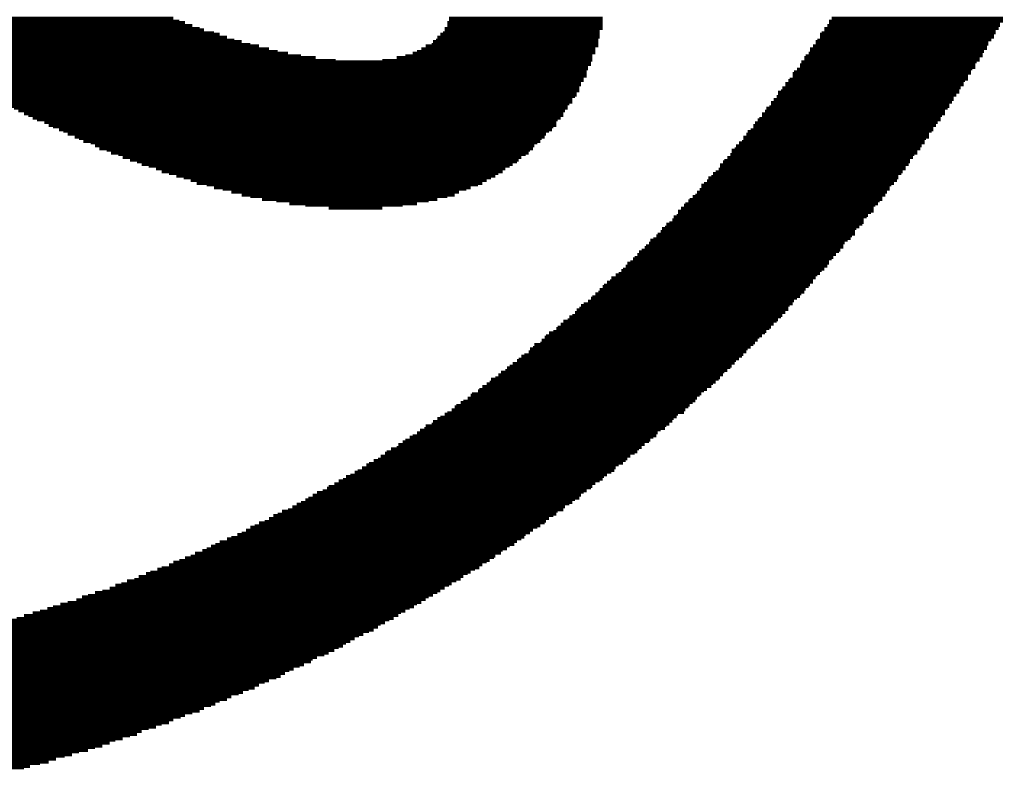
# Model space of a CAD drawing. Extents: x -1.3 to 24.2, y -3.9 to 39.2.
# Tile 29 of 53: x 12.2 to 13.9, y 13.8 to 15.1. Entities that reach past the tile are written whole.
import ezdxf

# ---------------------------------------------------------------- set-up
doc = ezdxf.new("R2010")
doc.units = 0
doc.layers.add('SMART_DOF_6_CLICK_V100_GTO', color=14, linetype='CONTINUOUS')

msp = doc.modelspace()

# ---------------------------------------------------------------- linework, layer by layer
at = {"layer": 'SMART_DOF_6_CLICK_V100_GTO', "const_width": 0.00508}
for points in [[(11.9126, 15.14094), (12.4714, 15.14094)], [(12.954, 15.14094), (13.22324, 15.14094)], [(13.62456, 15.14094), (13.92428, 15.14094)], [(11.91768, 15.13586), (12.48156, 15.13586)], [(11.9253, 15.13332), (12.49172, 15.13332)], [(11.92784, 15.12824), (12.50442, 15.12824)], [(11.938, 15.12316), (12.51712, 15.12316)], [(12.94638, 15.12316), (13.22324, 15.12316)], [(12.95146, 15.13332), (13.22324, 15.13332)], [(12.95146, 15.12824), (13.22324, 15.12824)], [(12.954, 15.13586), (13.22324, 15.13586)], [(13.61186, 15.12316), (13.91666, 15.12316)], [(13.61694, 15.12824), (13.9192, 15.12824)], [(13.61948, 15.13586), (13.92428, 15.13586)], [(13.61948, 15.13332), (13.9192, 15.13332)], [(11.94562, 15.12062), (12.52474, 15.12062)], [(11.94816, 15.11554), (12.54252, 15.11554)], [(11.95832, 15.113), (12.55268, 15.113)], [(11.96594, 15.10792), (12.56538, 15.10792)], [(12.93368, 15.10792), (13.21816, 15.10792)], [(12.93876, 15.113), (13.21816, 15.113)], [(12.94384, 15.11554), (13.21816, 15.11554)], [(12.94638, 15.12062), (13.21816, 15.12062)], [(13.60424, 15.113), (13.90904, 15.113)], [(13.60424, 15.10792), (13.90904, 15.10792)], [(13.60678, 15.11554), (13.91158, 15.11554)], [(13.61186, 15.12062), (13.91158, 15.12062)], [(11.96848, 15.10284), (12.57808, 15.10284)], [(11.97864, 15.1003), (12.59078, 15.1003)], [(11.98626, 15.09522), (12.60602, 15.09522)], [(11.9888, 15.09268), (12.62126, 15.09268)], [(12.91336, 15.09268), (13.21562, 15.09268)], [(12.92352, 15.09522), (13.21562, 15.09522)], [(12.92606, 15.1003), (13.21562, 15.1003)], [(12.93114, 15.10284), (13.21562, 15.10284)], [(13.59154, 15.09268), (13.89634, 15.09268)], [(13.59662, 15.1003), (13.89888, 15.1003)], [(13.59662, 15.09522), (13.89888, 15.09522)], [(13.59916, 15.10284), (13.90396, 15.10284)], [(11.99896, 15.0876), (12.63904, 15.0876)], [(12.00658, 15.08252), (12.65428, 15.08252)], [(12.0142, 15.07998), (12.67206, 15.07998)], [(12.01928, 15.0749), (12.69492, 15.0749)], [(12.0269, 15.07236), (12.72032, 15.07236)], [(12.86256, 15.07236), (13.20546, 15.07236)], [(12.8778, 15.0749), (13.20546, 15.0749)], [(12.8905, 15.07998), (13.21054, 15.07998)], [(12.89812, 15.08252), (13.21054, 15.08252)], [(12.90574, 15.0876), (13.21054, 15.0876)], [(13.5763, 15.07236), (13.88364, 15.07236)], [(13.57884, 15.0749), (13.88872, 15.0749)], [(13.58392, 15.07998), (13.88872, 15.07998)], [(13.58646, 15.0876), (13.89634, 15.0876)], [(13.58646, 15.08252), (13.89126, 15.08252)], [(12.03452, 15.06728), (12.75588, 15.06728)], [(12.04214, 15.06474), (13.20292, 15.06474)], [(12.04722, 15.05966), (13.20292, 15.05966)], [(12.05484, 15.05458), (13.19784, 15.05458)], [(12.83716, 15.06728), (13.20546, 15.06728)], [(13.56868, 15.05966), (13.87602, 15.05966)], [(13.56868, 15.05458), (13.87602, 15.05458)], [(13.57122, 15.06474), (13.87856, 15.06474)], [(13.5763, 15.06728), (13.88364, 15.06728)], [(12.06246, 15.05204), (13.19784, 15.05204)], [(12.07008, 15.04696), (13.1953, 15.04696)], [(12.08024, 15.04442), (13.1953, 15.04442)], [(12.08278, 15.03934), (13.1953, 15.03934)], [(13.55598, 15.04442), (13.8684, 15.04442)], [(13.55598, 15.03934), (13.86332, 15.03934)], [(13.55852, 15.04696), (13.8684, 15.04696)], [(13.5636, 15.05204), (13.87094, 15.05204)], [(12.0904, 15.03426), (13.19022, 15.03426)], [(12.10056, 15.03172), (13.19022, 15.03172)], [(12.10818, 15.02664), (13.18514, 15.02664)], [(12.1158, 15.0241), (13.18514, 15.0241)], [(13.54328, 15.02664), (13.8557, 15.02664)], [(13.54328, 15.0241), (13.8557, 15.0241)], [(13.54836, 15.03172), (13.85824, 15.03172)], [(13.5509, 15.03426), (13.86332, 15.03426)], [(12.12342, 15.01902), (13.1826, 15.01902)], [(12.13104, 15.01394), (13.1826, 15.01394)], [(12.13612, 15.0114), (13.17752, 15.0114)], [(12.14374, 15.00632), (13.17752, 15.00632)], [(12.15136, 15.00378), (13.17498, 15.00378)], [(13.52804, 15.00378), (13.83792, 15.00378)], [(13.53058, 15.0114), (13.84808, 15.0114)], [(13.53058, 15.00632), (13.843, 15.00632)], [(13.53566, 15.01394), (13.84808, 15.01394)], [(13.5382, 15.01902), (13.85062, 15.01902)], [(12.15898, 14.9987), (13.1699, 14.9987)], [(12.16914, 14.99362), (13.1699, 14.99362)], [(12.17676, 14.99108), (13.16482, 14.99108)], [(12.18438, 14.986), (13.16228, 14.986)], [(13.51534, 14.986), (13.8303, 14.986)], [(13.51788, 14.99362), (13.83538, 14.99362)], [(13.51788, 14.99108), (13.8303, 14.99108)], [(13.52296, 14.9987), (13.83792, 14.9987)], [(12.192, 14.98346), (13.16228, 14.98346)], [(12.19962, 14.97838), (13.1572, 14.97838)], [(12.20978, 14.9733), (13.15466, 14.9733)], [(12.2174, 14.97076), (13.15466, 14.97076)], [(13.50264, 14.9733), (13.82268, 14.9733)], [(13.50264, 14.97076), (13.8176, 14.97076)], [(13.50772, 14.97838), (13.82268, 14.97838)], [(13.51026, 14.98346), (13.82776, 14.98346)], [(12.22502, 14.96568), (13.14958, 14.96568)], [(12.23264, 14.96314), (13.1445, 14.96314)], [(12.24534, 14.95806), (13.14196, 14.95806)], [(12.25296, 14.95298), (13.14196, 14.95298)], [(12.26058, 14.95044), (13.13688, 14.95044)], [(13.4874, 14.95298), (13.80744, 14.95298)], [(13.4874, 14.95044), (13.80236, 14.95044)], [(13.48994, 14.95806), (13.80998, 14.95806)], [(13.49502, 14.96314), (13.81506, 14.96314)], [(13.49756, 14.96568), (13.81506, 14.96568)], [(12.27074, 14.94536), (13.13434, 14.94536)], [(12.27836, 14.94282), (13.12926, 14.94282)], [(12.28598, 14.93774), (13.12418, 14.93774)], [(13.4747, 14.93774), (13.79474, 14.93774)], [(13.47724, 14.94282), (13.79982, 14.94282)], [(13.48232, 14.94536), (13.80236, 14.94536)], [(12.29868, 14.93266), (13.12164, 14.93266)], [(12.3063, 14.93012), (13.11656, 14.93012)], [(12.31392, 14.92504), (13.11402, 14.92504)], [(12.32662, 14.9225), (13.10894, 14.9225)], [(12.33424, 14.91742), (13.10386, 14.91742)], [(13.45692, 14.91742), (13.78204, 14.91742)], [(13.462, 14.9225), (13.78712, 14.9225)], [(13.46708, 14.92504), (13.78712, 14.92504)], [(13.46962, 14.93266), (13.79474, 14.93266)], [(13.46962, 14.93012), (13.78966, 14.93012)], [(12.34186, 14.91234), (13.10132, 14.91234)], [(12.35456, 14.9098), (13.09624, 14.9098)], [(12.36218, 14.90472), (13.0937, 14.90472)], [(12.37488, 14.90218), (13.08862, 14.90218)], [(13.44676, 14.90218), (13.76934, 14.90218)], [(13.4493, 14.9098), (13.77442, 14.9098)], [(13.4493, 14.90472), (13.77442, 14.90472)], [(13.45438, 14.91234), (13.7795, 14.91234)], [(12.3825, 14.8971), (13.081, 14.8971)], [(12.3952, 14.89202), (13.07592, 14.89202)], [(12.4079, 14.88948), (13.07338, 14.88948)], [(12.41552, 14.8844), (13.06576, 14.8844)], [(12.42822, 14.88186), (13.06068, 14.88186)], [(13.42898, 14.8844), (13.75918, 14.8844)], [(13.42898, 14.88186), (13.7541, 14.88186)], [(13.43406, 14.88948), (13.76172, 14.88948)], [(13.4366, 14.89202), (13.76172, 14.89202)], [(13.44168, 14.8971), (13.7668, 14.8971)], [(12.44092, 14.87678), (13.05306, 14.87678)], [(12.45108, 14.8717), (13.04798, 14.8717)], [(12.46378, 14.86916), (13.04036, 14.86916)], [(12.47648, 14.86408), (13.03528, 14.86408)], [(13.41374, 14.86408), (13.7414, 14.86408)], [(13.41628, 14.86916), (13.74648, 14.86916)], [(13.42136, 14.8717), (13.74902, 14.8717)], [(13.42644, 14.87678), (13.7541, 14.87678)], [(12.48918, 14.86154), (13.02766, 14.86154)], [(12.50188, 14.85646), (13.02004, 14.85646)], [(12.51204, 14.85138), (13.01242, 14.85138)], [(12.52982, 14.84884), (13.0048, 14.84884)], [(13.39596, 14.84884), (13.7287, 14.84884)], [(13.40104, 14.85138), (13.73378, 14.85138)], [(13.40612, 14.85646), (13.73886, 14.85646)], [(13.40866, 14.86154), (13.7414, 14.86154)], [(12.54252, 14.84376), (12.9921, 14.84376)], [(12.55776, 14.84122), (12.98448, 14.84122)], [(12.573, 14.83614), (12.97178, 14.83614)], [(12.59078, 14.83106), (12.96416, 14.83106)], [(13.3858, 14.83106), (13.71854, 14.83106)], [(13.38834, 14.83614), (13.72108, 14.83614)], [(13.39342, 14.84122), (13.72616, 14.84122)], [(13.39596, 14.84376), (13.72616, 14.84376)], [(12.60602, 14.82852), (12.95146, 14.82852)], [(12.62634, 14.82344), (12.93368, 14.82344)], [(12.65174, 14.8209), (12.91844, 14.8209)], [(12.6746, 14.81582), (12.89812, 14.81582)], [(12.70254, 14.81328), (12.87272, 14.81328)], [(13.36548, 14.81328), (13.70076, 14.81328)], [(13.36802, 14.81582), (13.70584, 14.81582)], [(13.3731, 14.8209), (13.70838, 14.8209)], [(13.37564, 14.82344), (13.71346, 14.82344)], [(13.38072, 14.82852), (13.71346, 14.82852)], [(12.74318, 14.8082), (12.83716, 14.8082)], [(13.35278, 14.7955), (13.68806, 14.7955)], [(13.35532, 14.80312), (13.69822, 14.80312)], [(13.35532, 14.80058), (13.69314, 14.80058)], [(13.3604, 14.8082), (13.69822, 14.8082)], [(13.335, 14.78026), (13.6779, 14.78026)], [(13.34008, 14.7828), (13.68044, 14.7828)], [(13.34516, 14.78788), (13.68044, 14.78788)], [(13.3477, 14.79296), (13.68552, 14.79296)], [(13.31976, 14.76248), (13.6652, 14.76248)], [(13.32484, 14.76756), (13.6652, 14.76756)], [(13.32738, 14.77264), (13.66774, 14.77264)], [(13.33246, 14.77518), (13.67282, 14.77518)], [(13.30452, 14.74724), (13.64742, 14.74724)], [(13.30706, 14.75232), (13.6525, 14.75232)], [(13.31214, 14.75486), (13.65758, 14.75486)], [(13.31722, 14.75994), (13.66012, 14.75994)], [(13.2842, 14.72692), (13.63218, 14.72692)], [(13.28674, 14.732), (13.63726, 14.732)], [(13.29182, 14.73454), (13.6398, 14.73454)], [(13.2969, 14.73962), (13.64488, 14.73962)], [(13.29944, 14.74216), (13.64488, 14.74216)], [(13.26642, 14.71168), (13.61948, 14.71168)], [(13.2715, 14.71422), (13.61948, 14.71422)], [(13.27658, 14.7193), (13.62456, 14.7193)], [(13.27912, 14.72184), (13.6271, 14.72184)], [(13.25118, 14.6939), (13.60424, 14.6939)], [(13.25626, 14.69898), (13.60678, 14.69898)], [(13.2588, 14.70152), (13.61186, 14.70152)], [(13.26388, 14.7066), (13.61694, 14.7066)], [(13.23086, 14.67866), (13.59154, 14.67866)], [(13.23594, 14.6812), (13.59154, 14.6812)], [(13.23848, 14.68628), (13.59662, 14.68628)], [(13.2461, 14.69136), (13.59916, 14.69136)], [(13.21054, 14.65834), (13.57122, 14.65834)], [(13.21562, 14.66088), (13.5763, 14.66088)], [(13.21816, 14.66596), (13.57884, 14.66596)], [(13.22324, 14.67104), (13.58392, 14.67104)], [(13.22578, 14.67358), (13.58646, 14.67358)], [(13.19022, 14.64056), (13.55598, 14.64056)], [(13.19784, 14.64564), (13.55852, 14.64564)], [(13.20292, 14.65072), (13.5636, 14.65072)], [(13.20546, 14.65326), (13.56868, 14.65326)], [(13.17498, 14.62532), (13.54328, 14.62532)], [(13.17752, 14.6304), (13.54836, 14.6304)], [(13.1826, 14.63294), (13.54836, 14.63294)], [(13.18514, 14.63802), (13.5509, 14.63802)], [(13.15466, 14.61008), (13.52804, 14.61008)], [(13.16228, 14.61262), (13.53058, 14.61262)], [(13.16482, 14.6177), (13.53566, 14.6177)], [(13.1699, 14.62024), (13.5382, 14.62024)], [(13.12926, 14.58976), (13.50772, 14.58976)], [(13.13688, 14.5923), (13.51026, 14.5923)], [(13.14196, 14.59738), (13.51534, 14.59738)], [(13.1445, 14.59992), (13.51788, 14.59992)], [(13.14958, 14.605), (13.52296, 14.605)], [(13.11402, 14.57198), (13.48994, 14.57198)], [(13.11656, 14.57706), (13.49502, 14.57706)], [(13.12164, 14.58214), (13.49756, 14.58214)], [(13.12418, 14.58468), (13.50264, 14.58468)], [(13.0937, 14.55674), (13.4747, 14.55674)], [(13.09624, 14.56182), (13.47724, 14.56182)], [(13.10132, 14.56436), (13.48232, 14.56436)], [(13.10386, 14.56944), (13.4874, 14.56944)], [(13.06576, 14.53642), (13.45438, 14.53642)], [(13.07338, 14.5415), (13.45692, 14.5415)], [(13.07592, 14.54404), (13.462, 14.54404)], [(13.081, 14.54912), (13.46708, 14.54912)], [(13.08608, 14.55166), (13.46962, 14.55166)], [(13.04544, 14.52118), (13.4366, 14.52118)], [(13.05306, 14.52372), (13.44168, 14.52372)], [(13.0556, 14.5288), (13.44676, 14.5288)], [(13.06068, 14.53134), (13.4493, 14.53134)], [(13.02512, 14.5034), (13.42136, 14.5034)], [(13.02766, 14.50848), (13.42644, 14.50848)], [(13.03528, 14.51102), (13.42898, 14.51102)], [(13.04036, 14.5161), (13.43406, 14.5161)], [(13.0048, 14.48816), (13.40104, 14.48816)], [(13.00734, 14.4907), (13.40612, 14.4907)], [(13.01242, 14.49578), (13.41374, 14.49578)], [(13.02004, 14.50086), (13.41628, 14.50086)], [(12.97432, 14.46784), (13.38072, 14.46784)], [(12.9794, 14.47038), (13.3858, 14.47038)], [(12.98702, 14.47546), (13.38834, 14.47546)], [(12.9921, 14.48054), (13.39342, 14.48054)], [(12.99464, 14.48308), (13.39596, 14.48308)], [(12.95908, 14.45514), (13.36802, 14.45514)], [(12.96416, 14.46022), (13.3731, 14.46022)], [(12.9667, 14.46276), (13.37564, 14.46276)], [(12.92606, 14.43482), (13.34516, 14.43482)], [(12.93368, 14.4399), (13.3477, 14.4399)], [(12.93876, 14.44244), (13.35278, 14.44244)], [(12.94638, 14.44752), (13.35532, 14.44752)], [(12.95146, 14.45006), (13.36548, 14.45006)], [(12.9032, 14.41958), (13.32484, 14.41958)], [(12.91082, 14.42212), (13.33246, 14.42212)], [(12.91336, 14.4272), (13.335, 14.4272)], [(12.92352, 14.42974), (13.34008, 14.42974)], [(12.87272, 14.39926), (13.30452, 14.39926)], [(12.8778, 14.4018), (13.30706, 14.4018)], [(12.88542, 14.40688), (13.31214, 14.40688)], [(12.8905, 14.40942), (13.31722, 14.40942)], [(12.89812, 14.4145), (13.31976, 14.4145)], [(12.84478, 14.38148), (13.2842, 14.38148)], [(12.8524, 14.38656), (13.28674, 14.38656)], [(12.86256, 14.3891), (13.29182, 14.3891)], [(12.8651, 14.39418), (13.2969, 14.39418)], [(12.82192, 14.36624), (13.26388, 14.36624)], [(12.82954, 14.36878), (13.26642, 14.36878)], [(12.83462, 14.37386), (13.2715, 14.37386)], [(12.84224, 14.37894), (13.27912, 14.37894)], [(12.79398, 14.34846), (13.24356, 14.34846)], [(12.8016, 14.35354), (13.2461, 14.35354)], [(12.80922, 14.35862), (13.25118, 14.35862)], [(12.8143, 14.36116), (13.2588, 14.36116)], [(12.76096, 14.33068), (13.21816, 14.33068)], [(12.76858, 14.33322), (13.22324, 14.33322)], [(12.77366, 14.3383), (13.22578, 14.3383)], [(12.78128, 14.34084), (13.23086, 14.34084)], [(12.7889, 14.34592), (13.23848, 14.34592)], [(12.73302, 14.3129), (13.1953, 14.3129)], [(12.74064, 14.31798), (13.20292, 14.31798)], [(12.74318, 14.32052), (13.20546, 14.32052)], [(12.75334, 14.3256), (13.21054, 14.3256)], [(12.70254, 14.29766), (13.17498, 14.29766)], [(12.70762, 14.3002), (13.1826, 14.3002)], [(12.71524, 14.30528), (13.18514, 14.30528)], [(12.72286, 14.31036), (13.19022, 14.31036)], [(12.67206, 14.27988), (13.15466, 14.27988)], [(12.67968, 14.28496), (13.1572, 14.28496)], [(12.6873, 14.29004), (13.16482, 14.29004)], [(12.69492, 14.29258), (13.1699, 14.29258)], [(12.63904, 14.26464), (13.12926, 14.26464)], [(12.64666, 14.26972), (13.13688, 14.26972)], [(12.65428, 14.27226), (13.14196, 14.27226)], [(12.6619, 14.27734), (13.1445, 14.27734)], [(12.5984, 14.24432), (13.10132, 14.24432)], [(12.60602, 14.2494), (13.10894, 14.2494)], [(12.61364, 14.25194), (13.11402, 14.25194)], [(12.62126, 14.25702), (13.12164, 14.25702)], [(12.63142, 14.25956), (13.12418, 14.25956)], [(12.56538, 14.22908), (13.081, 14.22908)], [(12.573, 14.23162), (13.08608, 14.23162)], [(12.58316, 14.2367), (13.08862, 14.2367)], [(12.59078, 14.23924), (13.09624, 14.23924)], [(12.5222, 14.20876), (13.04798, 14.20876)], [(12.52982, 14.2113), (13.0556, 14.2113)], [(12.53744, 14.21638), (13.06068, 14.21638)], [(12.54506, 14.21892), (13.0683, 14.21892)], [(12.55268, 14.224), (13.07338, 14.224)], [(12.49172, 14.19606), (13.03274, 14.19606)], [(12.50188, 14.1986), (13.03528, 14.1986)], [(12.5095, 14.20368), (13.04544, 14.20368)], [(12.44346, 14.17574), (12.99972, 14.17574)], [(12.45108, 14.17828), (13.00734, 14.17828)], [(12.46378, 14.18336), (13.01242, 14.18336)], [(12.4714, 14.18844), (13.02004, 14.18844)], [(12.48156, 14.19098), (13.02512, 14.19098)], [(12.40282, 14.15796), (12.97432, 14.15796)], [(12.41044, 14.16304), (12.9794, 14.16304)], [(12.42314, 14.16812), (12.98702, 14.16812)], [(12.43076, 14.17066), (12.9921, 14.17066)], [(12.35964, 14.14272), (12.94638, 14.14272)], [(12.3698, 14.1478), (12.954, 14.1478)], [(12.37996, 14.15034), (12.95908, 14.15034)], [(12.39012, 14.15542), (12.9667, 14.15542)], [(12.31138, 14.12748), (12.91844, 14.12748)], [(12.32154, 14.13002), (12.92606, 14.13002)], [(12.33424, 14.1351), (12.93368, 14.1351)], [(12.34694, 14.13764), (12.93876, 14.13764)], [(12.25042, 14.10716), (12.88542, 14.10716)], [(12.26058, 14.1097), (12.89304, 14.1097)], [(12.27328, 14.11478), (12.89812, 14.11478)], [(12.28598, 14.11732), (12.90574, 14.11732)], [(12.30122, 14.1224), (12.91336, 14.1224)], [(12.19708, 14.08938), (12.85748, 14.08938)], [(12.20978, 14.09446), (12.8651, 14.09446)], [(12.22502, 14.09954), (12.87018, 14.09954)], [(12.23772, 14.10208), (12.8778, 14.10208)], [(12.13866, 14.07414), (12.82954, 14.07414)], [(12.15136, 14.07922), (12.83462, 14.07922)], [(12.16914, 14.08176), (12.84224, 14.08176)], [(12.18438, 14.08684), (12.84986, 14.08684)], [(12.05484, 14.05382), (12.7889, 14.05382)], [(12.07516, 14.0589), (12.79652, 14.0589)], [(12.0904, 14.06144), (12.80414, 14.06144)], [(12.10818, 14.06652), (12.8143, 14.06652)], [(12.12342, 14.06906), (12.82192, 14.06906)], [(11.97864, 14.03858), (12.76096, 14.03858)], [(11.99896, 14.04112), (12.76858, 14.04112)], [(12.01928, 14.0462), (12.77366, 14.0462)], [(12.0396, 14.04874), (12.78128, 14.04874)], [(11.88974, 14.0208), (12.72286, 14.0208)], [(11.9126, 14.02588), (12.73556, 14.02588)], [(11.938, 14.02842), (12.74318, 14.02842)], [(11.95832, 14.0335), (12.75334, 14.0335)], [(11.77036, 14.00556), (12.69238, 14.00556)], [(11.80338, 14.0081), (12.7, 14.0081)], [(11.8364, 14.01318), (12.7127, 14.01318)], [(11.86434, 14.01826), (12.71524, 14.01826)], [(10.30732, 13.98524), (12.65174, 13.98524)], [(11.49858, 13.98778), (12.65936, 13.98778)], [(11.62558, 13.99286), (12.66698, 13.99286)], [(11.68654, 13.99794), (12.6746, 13.99794)], [(11.72972, 14.00048), (12.68222, 14.00048)], [(10.31494, 13.98016), (12.63904, 13.98016)], [(10.32256, 13.97762), (12.63142, 13.97762)], [(10.33526, 13.97254), (12.62126, 13.97254)], [(10.34288, 13.96746), (12.61364, 13.96746)], [(10.3505, 13.96492), (12.60348, 13.96492)], [(10.36066, 13.95984), (12.59332, 13.95984)], [(10.37082, 13.9573), (12.5857, 13.9573)], [(10.38098, 13.95222), (12.573, 13.95222)], [(10.3886, 13.94714), (12.56538, 13.94714)], [(10.4013, 13.9446), (12.55268, 13.9446)], [(10.40892, 13.93952), (12.54506, 13.93952)], [(10.42162, 13.93698), (12.53744, 13.93698)], [(10.42924, 13.9319), (12.52474, 13.9319)], [(10.44194, 13.92682), (12.51712, 13.92682)], [(10.44956, 13.92428), (12.50442, 13.92428)], [(10.45972, 13.9192), (12.49172, 13.9192)], [(10.47242, 13.91666), (12.4841, 13.91666)], [(10.48004, 13.91158), (12.4714, 13.91158)], [(10.49274, 13.9065), (12.46378, 13.9065)], [(10.50036, 13.90396), (12.45108, 13.90396)], [(10.51306, 13.89888), (12.44092, 13.89888)], [(10.52576, 13.89634), (12.42822, 13.89634)], [(10.53846, 13.89126), (12.41552, 13.89126)], [(10.55116, 13.88618), (12.4079, 13.88618)], [(10.55878, 13.88364), (12.3952, 13.88364)], [(10.57148, 13.87856), (12.3825, 13.87856)], [(10.58672, 13.87602), (12.3698, 13.87602)], [(10.59434, 13.87094), (12.35964, 13.87094)], [(10.61212, 13.86586), (12.34694, 13.86586)], [(10.62228, 13.86332), (12.33424, 13.86332)], [(10.63498, 13.85824), (12.32154, 13.85824)], [(10.64768, 13.8557), (12.3063, 13.8557)], [(10.66038, 13.85062), (12.2936, 13.85062)], [(10.67562, 13.84808), (12.2809, 13.84808)], [(10.68832, 13.843), (12.26566, 13.843)], [(10.70356, 13.83792), (12.25296, 13.83792)], [(10.71626, 13.83538), (12.23772, 13.83538)], [(10.7315, 13.8303), (12.21994, 13.8303)], [(10.7442, 13.82776), (12.20978, 13.82776)]]:
    msp.add_lwpolyline(points, dxfattribs=at)

doc.saveas('drawing.dxf')
